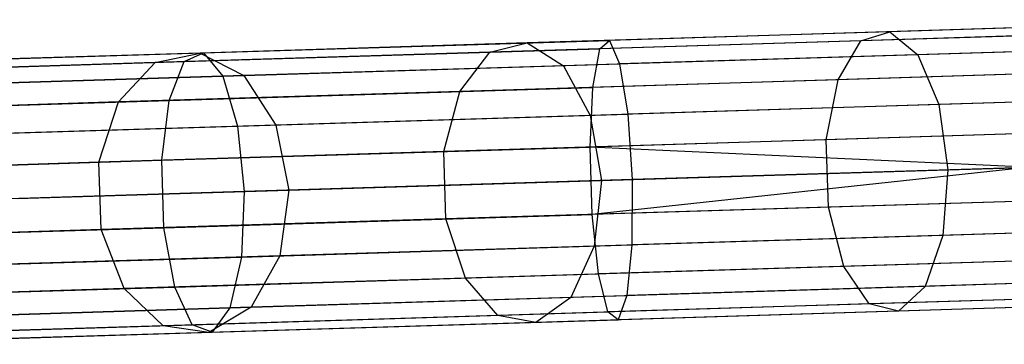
# Model space of a CAD drawing. Extents: x -91 to 92, y -91 to 92.
# Tile 73 of 256: x -77.49 to -70.48, y -3.01 to -0.7. Entities that reach past the tile are written whole.
import ezdxf

# ---------------------------------------------------------------- set-up
doc = ezdxf.new("R2010")
doc.units = 0
doc.header["$LTSCALE"] = 25.4
doc.layers.get('0').update_dxf_attribs({"linetype": 'CONTINUOUS'})

# ---------------------------------------------------------------- blocks, each defined once
blk = doc.blocks.new('NL2500012258_STL_2')
at = {"color": 0}
for p, q in [((21.9057, -1.1867, 27.6205), (18.9532, -1.2777, 27.8412)), ((21.9057, -1.1867, 27.6205), (18.9532, -1.2777, 27.8412)), ((23.7183, -1.1309, 176.4904), (20.946, -1.2163, 175.3979)), ((23.7183, -1.1309, 176.4904), (20.946, -1.2163, 175.3979)), ((20.946, -1.2163, 175.3979), (18.3681, -1.2957, 173.9028)), ((20.946, -1.2163, 175.3979), (18.3681, -1.2957, 173.9028)), ((21.9075, -1.2444, 27.1454), (18.8844, -1.3375, 27.3714)), ((21.9075, -1.2444, 27.1454), (18.8844, -1.3375, 27.3714)), ((23.5796, -1.1929, 176.9443), (20.741, -1.2803, 175.8256)), ((23.5796, -1.1929, 176.9443), (20.741, -1.2803, 175.8256)), ((20.741, -1.2803, 175.8256), (20.946, -1.2163, 175.3979)), ((20.741, -1.2803, 175.8256), (20.946, -1.2163, 175.3979)), ((20.946, -1.2163, 175.3979), (21.1459, -1.3799, 174.9949)), ((20.946, -1.2163, 175.3979), (21.1459, -1.3799, 174.9949)), ((18.3681, -1.2957, 173.9028), (16.0427, -1.3674, 172.0389)), ((18.3681, -1.2957, 173.9028), (16.0427, -1.3674, 172.0389)), ((16.0661, -1.3666, 28.4984), (18.9532, -1.2777, 27.8412)), ((16.0661, -1.3666, 28.4984), (18.9532, -1.2777, 27.8412)), ((20.741, -1.2803, 175.8256), (18.1016, -1.3616, 174.2949)), ((20.741, -1.2803, 175.8256), (18.1016, -1.3616, 174.2949)), ((18.1016, -1.3616, 174.2949), (18.3681, -1.2957, 173.9028)), ((18.1016, -1.3616, 174.2949), (18.3681, -1.2957, 173.9028)), ((18.3681, -1.2957, 173.9028), (18.6261, -1.4576, 173.5336)), ((18.3681, -1.2957, 173.9028), (18.6261, -1.4576, 173.5336)), ((18.8844, -1.3375, 27.3714), (18.9532, -1.2777, 27.8412)), ((18.8844, -1.3375, 27.3714), (18.9532, -1.2777, 27.8412)), ((18.9532, -1.2777, 27.8412), (19.0248, -1.4453, 28.2838)), ((18.9532, -1.2777, 27.8412), (19.0248, -1.4453, 28.2838)), ((20.5781, -1.5574, 176.1803), (20.741, -1.2803, 175.8256)), ((20.5781, -1.5574, 176.1803), (20.741, -1.2803, 175.8256)), ((23.8558, -1.2964, 176.0629), (21.1459, -1.3799, 174.9949)), ((23.8558, -1.2964, 176.0629), (21.1459, -1.3799, 174.9949)), ((13.3088, -1.4516, 29.5775), (16.0661, -1.3666, 28.4984)), ((13.3088, -1.4516, 29.5775), (16.0661, -1.3666, 28.4984)), ((16.0427, -1.3674, 172.0389), (14.022, -1.4296, 169.8481)), ((16.0427, -1.3674, 172.0389), (14.022, -1.4296, 169.8481)), ((18.1016, -1.3616, 174.2949), (15.7206, -1.435, 172.3864)), ((18.1016, -1.3616, 174.2949), (15.7206, -1.435, 172.3864)), ((15.7206, -1.435, 172.3864), (16.0427, -1.3674, 172.0389)), ((15.7206, -1.435, 172.3864), (16.0427, -1.3674, 172.0389)), ((15.9283, -1.4286, 28.0443), (18.8844, -1.3375, 27.3714)), ((15.9283, -1.4286, 28.0443), (18.8844, -1.3375, 27.3714)), ((15.9283, -1.4286, 28.0443), (16.0661, -1.3666, 28.4984)), ((15.9283, -1.4286, 28.0443), (16.0661, -1.3666, 28.4984)), ((16.0427, -1.3674, 172.0389), (16.353, -1.5276, 171.7116)), ((16.0427, -1.3674, 172.0389), (16.353, -1.5276, 171.7116)), ((16.0661, -1.3666, 28.4984), (16.2028, -1.5322, 28.9262)), ((16.0661, -1.3666, 28.4984), (16.2028, -1.5322, 28.9262)), ((17.8875, -1.6403, 174.6199), (18.1016, -1.3616, 174.2949)), ((17.8875, -1.6403, 174.6199), (18.1016, -1.3616, 174.2949)), ((21.1459, -1.3799, 174.9949), (18.6261, -1.4576, 173.5336)), ((21.1459, -1.3799, 174.9949), (18.6261, -1.4576, 173.5336)), ((18.8342, -1.6111, 26.9818), (18.8844, -1.3375, 27.3714)), ((18.8342, -1.6111, 26.9818), (18.8844, -1.3375, 27.3714)), ((21.9109, -1.3564, 28.0681), (19.0248, -1.4453, 28.2838)), ((21.9109, -1.3564, 28.0681), (19.0248, -1.4453, 28.2838)), ((21.1459, -1.3799, 174.9949), (21.295, -1.7338, 174.7092)), ((21.1459, -1.3799, 174.9949), (21.295, -1.7338, 174.7092)), ((13.1051, -1.5156, 29.1491), (15.9283, -1.4286, 28.0443)), ((13.1051, -1.5156, 29.1491), (15.9283, -1.4286, 28.0443)), ((15.7206, -1.435, 172.3864), (13.6516, -1.4987, 170.1432)), ((15.7206, -1.435, 172.3864), (13.6516, -1.4987, 170.1432)), ((15.4604, -1.715, 172.6745), (15.7206, -1.435, 172.3864)), ((15.4604, -1.715, 172.6745), (15.7206, -1.435, 172.3864)), ((15.821, -1.7039, 27.6678), (15.9283, -1.4286, 28.0443)), ((15.821, -1.7039, 27.6678), (15.9283, -1.4286, 28.0443)), ((16.2028, -1.5322, 28.9262), (19.0248, -1.4453, 28.2838)), ((16.2028, -1.5322, 28.9262), (19.0248, -1.4453, 28.2838)), ((18.6261, -1.4576, 173.5336), (16.353, -1.5276, 171.7116)), ((18.6261, -1.4576, 173.5336), (16.353, -1.5276, 171.7116)), ((18.6261, -1.4576, 173.5336), (18.8163, -1.8101, 173.2717)), ((18.6261, -1.4576, 173.5336), (18.8163, -1.8101, 173.2717)), ((19.0248, -1.4453, 28.2838), (19.083, -1.8019, 28.5977)), ((19.0248, -1.4453, 28.2838), (19.083, -1.8019, 28.5977)), ((23.4716, -1.4682, 177.3206), (20.5781, -1.5574, 176.1803)), ((23.4716, -1.4682, 177.3206), (20.5781, -1.5574, 176.1803)), ((13.5075, -1.6153, 29.981), (16.2028, -1.5322, 28.9262)), ((13.5075, -1.6153, 29.981), (16.2028, -1.5322, 28.9262)), ((16.353, -1.5276, 171.7116), (14.3778, -1.5885, 169.5701)), ((16.353, -1.5276, 171.7116), (14.3778, -1.5885, 169.5701)), ((16.2028, -1.5322, 28.9262), (16.3071, -1.8874, 29.2296)), ((16.2028, -1.5322, 28.9262), (16.3071, -1.8874, 29.2296)), ((16.353, -1.5276, 171.7116), (16.5804, -1.879, 171.4795)), ((16.353, -1.5276, 171.7116), (16.5804, -1.879, 171.4795)), ((21.9159, -1.5162, 26.7515), (18.8342, -1.6111, 26.9818)), ((21.9159, -1.5162, 26.7515), (18.8342, -1.6111, 26.9818)), ((20.5781, -1.5574, 176.1803), (17.8875, -1.6403, 174.6199)), ((20.5781, -1.5574, 176.1803), (17.8875, -1.6403, 174.6199)), ((20.4943, -1.984, 176.3805), (20.5781, -1.5574, 176.1803)), ((20.4943, -1.984, 176.3805), (20.5781, -1.5574, 176.1803)), ((17.8875, -1.6403, 174.6199), (15.4604, -1.715, 172.6745)), ((17.8875, -1.6403, 174.6199), (15.4604, -1.715, 172.6745)), ((15.821, -1.7039, 27.6678), (18.8342, -1.6111, 26.9818)), ((15.821, -1.7039, 27.6678), (18.8342, -1.6111, 26.9818)), ((17.775, -2.0677, 174.8034), (17.8875, -1.6403, 174.6199)), ((17.775, -2.0677, 174.8034), (17.8875, -1.6403, 174.6199)), ((18.8142, -2.0357, 26.7619), (18.8342, -1.6111, 26.9818)), ((18.8142, -2.0357, 26.7619), (18.8342, -1.6111, 26.9818)), ((23.9606, -1.6516, 175.7597), (21.295, -1.7338, 174.7092)), ((23.9606, -1.6516, 175.7597), (21.295, -1.7338, 174.7092)), ((12.9431, -1.7926, 28.794), (15.821, -1.7039, 27.6678)), ((12.9431, -1.7926, 28.794), (15.821, -1.7039, 27.6678)), ((15.4604, -1.715, 172.6745), (13.3514, -1.78, 170.3879)), ((15.4604, -1.715, 172.6745), (13.3514, -1.78, 170.3879)), ((15.3219, -2.1433, 172.8372), (15.4604, -1.715, 172.6745)), ((15.3219, -2.1433, 172.8372), (15.4604, -1.715, 172.6745)), ((15.7687, -2.1295, 27.4552), (15.821, -1.7039, 27.6678)), ((15.7687, -2.1295, 27.4552), (15.821, -1.7039, 27.6678)), ((21.295, -1.7338, 174.7092), (18.8163, -1.8101, 173.2717)), ((21.295, -1.7338, 174.7092), (18.8163, -1.8101, 173.2717)), ((21.922, -1.7145, 28.3855), (19.083, -1.8019, 28.5977)), ((21.922, -1.7145, 28.3855), (19.083, -1.8019, 28.5977)), ((21.295, -1.7338, 174.7092), (21.3591, -2.1967, 174.6061)), ((21.295, -1.7338, 174.7092), (21.3591, -2.1967, 174.6061)), ((16.3071, -1.8874, 29.2296), (19.083, -1.8019, 28.5977)), ((16.3071, -1.8874, 29.2296), (19.083, -1.8019, 28.5977)), ((18.8163, -1.8101, 173.2717), (16.5804, -1.879, 171.4795)), ((18.8163, -1.8101, 173.2717), (16.5804, -1.879, 171.4795)), ((18.8163, -1.8101, 173.2717), (18.8953, -2.2727, 173.1772)), ((18.8163, -1.8101, 173.2717), (18.8953, -2.2727, 173.1772)), ((19.083, -1.8019, 28.5977), (19.1143, -2.2659, 28.7109)), ((19.083, -1.8019, 28.5977), (19.1143, -2.2659, 28.7109)), ((13.6558, -1.9691, 30.2671), (16.3071, -1.8874, 29.2296)), ((13.6558, -1.9691, 30.2671), (16.3071, -1.8874, 29.2296)), ((16.5804, -1.879, 171.4795), (14.6374, -1.9389, 169.373)), ((16.5804, -1.879, 171.4795), (14.6374, -1.9389, 169.373)), ((16.3071, -1.8874, 29.2296), (16.3551, -2.3509, 29.3391)), ((16.3071, -1.8874, 29.2296), (16.3551, -2.3509, 29.3391)), ((16.5804, -1.879, 171.4795), (16.6728, -2.3411, 171.3957)), ((16.5804, -1.879, 171.4795), (16.6728, -2.3411, 171.3957)), ((21.9289, -1.9398, 26.5291), (18.8142, -2.0357, 26.7619)), ((21.9289, -1.9398, 26.5291), (18.8142, -2.0357, 26.7619)), ((23.4189, -1.8939, 177.5331), (20.4943, -1.984, 176.3805)), ((23.4189, -1.8939, 177.5331), (20.4943, -1.984, 176.3805)), ((20.4943, -1.984, 176.3805), (17.775, -2.0677, 174.8034)), ((20.4943, -1.984, 176.3805), (17.775, -2.0677, 174.8034)), ((20.5091, -2.4624, 176.3805), (20.4943, -1.984, 176.3805)), ((20.5091, -2.4624, 176.3805), (20.4943, -1.984, 176.3805)), ((17.775, -2.0677, 174.8034), (15.3219, -2.1433, 172.8372)), ((17.775, -2.0677, 174.8034), (15.3219, -2.1433, 172.8372)), ((15.7687, -2.1295, 27.4552), (18.8142, -2.0357, 26.7619)), ((15.7687, -2.1295, 27.4552), (18.8142, -2.0357, 26.7619)), ((17.7897, -2.5461, 174.8034), (17.775, -2.0677, 174.8034)), ((17.7897, -2.5461, 174.8034), (17.775, -2.0677, 174.8034)), ((21.9363, -2.179, 26.5), (18.8142, -2.0357, 26.7619)), ((21.9363, -2.179, 26.5), (18.8142, -2.0357, 26.7619)), ((18.829, -2.5141, 26.7619), (18.8142, -2.0357, 26.7619)), ((18.829, -2.5141, 26.7619), (18.8142, -2.0357, 26.7619)), ((12.86, -2.2192, 28.5935), (15.7687, -2.1295, 27.4552)), ((12.86, -2.2192, 28.5935), (15.7687, -2.1295, 27.4552)), ((15.3219, -2.1433, 172.8372), (13.1902, -2.209, 170.5261)), ((15.3219, -2.1433, 172.8372), (13.1902, -2.209, 170.5261)), ((15.3366, -2.6217, 172.8372), (15.3219, -2.1433, 172.8372)), ((15.3366, -2.6217, 172.8372), (15.3219, -2.1433, 172.8372)), ((15.7835, -2.608, 27.4552), (15.7687, -2.1295, 27.4552)), ((15.7835, -2.608, 27.4552), (15.7687, -2.1295, 27.4552)), ((21.3591, -2.1967, 174.6061), (24.0088, -2.1151, 175.6503)), ((21.3591, -2.1967, 174.6061), (24.0088, -2.1151, 175.6503)), ((21.9363, -2.179, 26.5), (18.829, -2.5141, 26.7619)), ((21.9363, -2.179, 26.5), (18.829, -2.5141, 26.7619)), ((18.8953, -2.2727, 173.1772), (21.3591, -2.1967, 174.6061)), ((18.8953, -2.2727, 173.1772), (21.3591, -2.1967, 174.6061)), ((21.9363, -2.179, 28.5), (19.1143, -2.2659, 28.7109)), ((21.9363, -2.179, 28.5), (19.1143, -2.2659, 28.7109)), ((21.3591, -2.1967, 174.6061), (21.3236, -2.6628, 174.7092)), ((21.3591, -2.1967, 174.6061), (21.3236, -2.6628, 174.7092)), ((19.1143, -2.2659, 28.7109), (16.3551, -2.3509, 29.3391)), ((19.1143, -2.2659, 28.7109), (16.3551, -2.3509, 29.3391)), ((16.6728, -2.3411, 171.3957), (18.8953, -2.2727, 173.1772)), ((16.6728, -2.3411, 171.3957), (18.8953, -2.2727, 173.1772)), ((18.8953, -2.2727, 173.1772), (18.8449, -2.7391, 173.2717)), ((18.8953, -2.2727, 173.1772), (18.8449, -2.7391, 173.2717)), ((19.1143, -2.2659, 28.7109), (19.1116, -2.7309, 28.5977)), ((19.1143, -2.2659, 28.7109), (19.1116, -2.7309, 28.5977)), ((16.3551, -2.3509, 29.3391), (13.7197, -2.4321, 30.3704)), ((16.3551, -2.3509, 29.3391), (13.7197, -2.4321, 30.3704)), ((14.7415, -2.4006, 169.3018), (16.6728, -2.3411, 171.3957)), ((14.7415, -2.4006, 169.3018), (16.6728, -2.3411, 171.3957)), ((16.3551, -2.3509, 29.3391), (16.3357, -2.8165, 29.2296)), ((16.3551, -2.3509, 29.3391), (16.3357, -2.8165, 29.2296)), ((16.6728, -2.3411, 171.3957), (16.609, -2.808, 171.4795)), ((16.6728, -2.3411, 171.3957), (16.609, -2.808, 171.4795)), ((23.4336, -2.3723, 177.5331), (20.5091, -2.4624, 176.3805)), ((23.4336, -2.3723, 177.5331), (20.5091, -2.4624, 176.3805)), ((21.9437, -2.4182, 26.5291), (18.829, -2.5141, 26.7619)), ((21.9437, -2.4182, 26.5291), (18.829, -2.5141, 26.7619)), ((15.7835, -2.608, 27.4552), (18.829, -2.5141, 26.7619)), ((15.7835, -2.608, 27.4552), (18.829, -2.5141, 26.7619)), ((20.5091, -2.4624, 176.3805), (17.7897, -2.5461, 174.8034)), ((20.5091, -2.4624, 176.3805), (17.7897, -2.5461, 174.8034)), ((18.8751, -2.9367, 26.9818), (18.829, -2.5141, 26.7619)), ((18.8751, -2.9367, 26.9818), (18.829, -2.5141, 26.7619)), ((20.6189, -2.883, 176.1803), (20.5091, -2.4624, 176.3805)), ((20.6189, -2.883, 176.1803), (20.5091, -2.4624, 176.3805)), ((17.7897, -2.5461, 174.8034), (15.3366, -2.6217, 172.8372)), ((17.7897, -2.5461, 174.8034), (15.3366, -2.6217, 172.8372)), ((17.9283, -2.9659, 174.6199), (17.7897, -2.5461, 174.8034)), ((17.9283, -2.9659, 174.6199), (17.7897, -2.5461, 174.8034)), ((23.9893, -2.5807, 175.7597), (21.3236, -2.6628, 174.7092)), ((23.9893, -2.5807, 175.7597), (21.3236, -2.6628, 174.7092)), ((12.8747, -2.6976, 28.5935), (15.7835, -2.608, 27.4552)), ((12.8747, -2.6976, 28.5935), (15.7835, -2.608, 27.4552)), ((15.3366, -2.6217, 172.8372), (13.205, -2.6874, 170.5261)), ((15.3366, -2.6217, 172.8372), (13.205, -2.6874, 170.5261)), ((15.5013, -3.0407, 172.6745), (15.3366, -2.6217, 172.8372)), ((15.5013, -3.0407, 172.6745), (15.3366, -2.6217, 172.8372)), ((15.8619, -3.0295, 27.6678), (15.7835, -2.608, 27.4552)), ((15.8619, -3.0295, 27.6678), (15.7835, -2.608, 27.4552)), ((21.9506, -2.6435, 28.3855), (19.1116, -2.7309, 28.5977)), ((21.9506, -2.6435, 28.3855), (19.1116, -2.7309, 28.5977)), ((21.3236, -2.6628, 174.7092), (18.8449, -2.7391, 173.2717)), ((21.3236, -2.6628, 174.7092), (18.8449, -2.7391, 173.2717)), ((21.3236, -2.6628, 174.7092), (21.1966, -3.0251, 174.9949)), ((21.3236, -2.6628, 174.7092), (21.1966, -3.0251, 174.9949)), ((16.3357, -2.8165, 29.2296), (19.1116, -2.7309, 28.5977)), ((16.3357, -2.8165, 29.2296), (19.1116, -2.7309, 28.5977)), ((18.8449, -2.7391, 173.2717), (16.609, -2.808, 171.4795)), ((18.8449, -2.7391, 173.2717), (16.609, -2.808, 171.4795)), ((18.8449, -2.7391, 173.2717), (18.6767, -3.1028, 173.5336)), ((18.8449, -2.7391, 173.2717), (18.6767, -3.1028, 173.5336)), ((19.1116, -2.7309, 28.5977), (19.0755, -3.0905, 28.2838)), ((19.1116, -2.7309, 28.5977), (19.0755, -3.0905, 28.2838)), ((23.5124, -2.7938, 177.3206), (20.6189, -2.883, 176.1803)), ((23.5124, -2.7938, 177.3206), (20.6189, -2.883, 176.1803)), ((13.6845, -2.8981, 30.2671), (16.3357, -2.8165, 29.2296)), ((13.6845, -2.8981, 30.2671), (16.3357, -2.8165, 29.2296)), ((16.609, -2.808, 171.4795), (14.6661, -2.8679, 169.373)), ((16.609, -2.808, 171.4795), (14.6661, -2.8679, 169.373)), ((16.3357, -2.8165, 29.2296), (16.2535, -3.1774, 28.9262)), ((16.3357, -2.8165, 29.2296), (16.2535, -3.1774, 28.9262)), ((16.609, -2.808, 171.4795), (16.4037, -3.1728, 171.7116)), ((16.609, -2.808, 171.4795), (16.4037, -3.1728, 171.7116)), ((21.9567, -2.8418, 26.7515), (18.8751, -2.9367, 26.9818)), ((21.9567, -2.8418, 26.7515), (18.8751, -2.9367, 26.9818)), ((15.8619, -3.0295, 27.6678), (18.8751, -2.9367, 26.9818)), ((15.8619, -3.0295, 27.6678), (18.8751, -2.9367, 26.9818)), ((20.6189, -2.883, 176.1803), (17.9283, -2.9659, 174.6199)), ((20.6189, -2.883, 176.1803), (17.9283, -2.9659, 174.6199)), ((18.9419, -3.2067, 27.3714), (18.8751, -2.9367, 26.9818)), ((18.9419, -3.2067, 27.3714), (18.8751, -2.9367, 26.9818)), ((20.7986, -3.1495, 175.8256), (20.6189, -2.883, 176.1803)), ((20.7986, -3.1495, 175.8256), (20.6189, -2.883, 176.1803)), ((17.9283, -2.9659, 174.6199), (15.5013, -3.0407, 172.6745)), ((17.9283, -2.9659, 174.6199), (15.5013, -3.0407, 172.6745)), ((18.1592, -3.2308, 174.2949), (17.9283, -2.9659, 174.6199)), ((18.1592, -3.2308, 174.2949), (17.9283, -2.9659, 174.6199)), ((21.9616, -3.0016, 28.0681), (19.0755, -3.0905, 28.2838)), ((21.9616, -3.0016, 28.0681), (19.0755, -3.0905, 28.2838)), ((23.9065, -2.9416, 176.0629), (21.1966, -3.0251, 174.9949)), ((23.9065, -2.9416, 176.0629), (21.1966, -3.0251, 174.9949)), ((12.984, -3.1182, 28.794), (15.8619, -3.0295, 27.6678)), ((12.984, -3.1182, 28.794), (15.8619, -3.0295, 27.6678)), ((15.5013, -3.0407, 172.6745), (13.3923, -3.1056, 170.3879)), ((15.5013, -3.0407, 172.6745), (13.3923, -3.1056, 170.3879)), ((15.7782, -3.3041, 172.3864), (15.5013, -3.0407, 172.6745)), ((15.7782, -3.3041, 172.3864), (15.5013, -3.0407, 172.6745)), ((15.9859, -3.2977, 28.0443), (15.8619, -3.0295, 27.6678)), ((15.9859, -3.2977, 28.0443), (15.8619, -3.0295, 27.6678)), ((21.1966, -3.0251, 174.9949), (18.6767, -3.1028, 173.5336)), ((21.1966, -3.0251, 174.9949), (18.6767, -3.1028, 173.5336)), ((23.6372, -3.062, 176.9443), (20.7986, -3.1495, 175.8256)), ((23.6372, -3.062, 176.9443), (20.7986, -3.1495, 175.8256)), ((21.1966, -3.0251, 174.9949), (21.0071, -3.2008, 175.3979)), ((21.1966, -3.0251, 174.9949), (21.0071, -3.2008, 175.3979)), ((16.2535, -3.1774, 28.9262), (19.0755, -3.0905, 28.2838)), ((16.2535, -3.1774, 28.9262), (19.0755, -3.0905, 28.2838)), ((18.6767, -3.1028, 173.5336), (16.4037, -3.1728, 171.7116)), ((18.6767, -3.1028, 173.5336), (16.4037, -3.1728, 171.7116)), ((20.7986, -3.1495, 175.8256), (18.1592, -3.2308, 174.2949)), ((20.7986, -3.1495, 175.8256), (18.1592, -3.2308, 174.2949)), ((18.6767, -3.1028, 173.5336), (18.4292, -3.2802, 173.9028)), ((18.6767, -3.1028, 173.5336), (18.4292, -3.2802, 173.9028)), ((21.9651, -3.1135, 27.1454), (18.9419, -3.2067, 27.3714)), ((21.9651, -3.1135, 27.1454), (18.9419, -3.2067, 27.3714)), ((19.0755, -3.0905, 28.2838), (19.0143, -3.2622, 27.8412)), ((19.0755, -3.0905, 28.2838), (19.0143, -3.2622, 27.8412)), ((21.0071, -3.2008, 175.3979), (20.7986, -3.1495, 175.8256)), ((21.0071, -3.2008, 175.3979), (20.7986, -3.1495, 175.8256)), ((23.7794, -3.1154, 176.4904), (21.0071, -3.2008, 175.3979)), ((23.7794, -3.1154, 176.4904), (21.0071, -3.2008, 175.3979)), ((13.5582, -3.2605, 29.981), (16.2535, -3.1774, 28.9262)), ((13.5582, -3.2605, 29.981), (16.2535, -3.1774, 28.9262)), ((16.4037, -3.1728, 171.7116), (14.4285, -3.2336, 169.5701)), ((16.4037, -3.1728, 171.7116), (14.4285, -3.2336, 169.5701)), ((15.9859, -3.2977, 28.0443), (18.9419, -3.2067, 27.3714)), ((15.9859, -3.2977, 28.0443), (18.9419, -3.2067, 27.3714)), ((16.4037, -3.1728, 171.7116), (16.1038, -3.3518, 172.0389)), ((16.4037, -3.1728, 171.7116), (16.1038, -3.3518, 172.0389)), ((16.2535, -3.1774, 28.9262), (16.1273, -3.3511, 28.4984)), ((16.2535, -3.1774, 28.9262), (16.1273, -3.3511, 28.4984)), ((21.0071, -3.2008, 175.3979), (18.4292, -3.2802, 173.9028)), ((21.0071, -3.2008, 175.3979), (18.4292, -3.2802, 173.9028)), ((19.0143, -3.2622, 27.8412), (18.9419, -3.2067, 27.3714)), ((19.0143, -3.2622, 27.8412), (18.9419, -3.2067, 27.3714)), ((21.9669, -3.1712, 27.6205), (19.0143, -3.2622, 27.8412)), ((21.9669, -3.1712, 27.6205), (19.0143, -3.2622, 27.8412)), ((18.1592, -3.2308, 174.2949), (15.7782, -3.3041, 172.3864)), ((18.1592, -3.2308, 174.2949), (15.7782, -3.3041, 172.3864)), ((18.4292, -3.2802, 173.9028), (16.1038, -3.3518, 172.0389)), ((18.4292, -3.2802, 173.9028), (16.1038, -3.3518, 172.0389)), ((16.1273, -3.3511, 28.4984), (19.0143, -3.2622, 27.8412)), ((16.1273, -3.3511, 28.4984), (19.0143, -3.2622, 27.8412)), ((18.4292, -3.2802, 173.9028), (18.1592, -3.2308, 174.2949)), ((18.4292, -3.2802, 173.9028), (18.1592, -3.2308, 174.2949)), ((13.1627, -3.3847, 29.1491), (15.9859, -3.2977, 28.0443)), ((13.1627, -3.3847, 29.1491), (15.9859, -3.2977, 28.0443)), ((13.3699, -3.4361, 29.5775), (16.1273, -3.3511, 28.4984)), ((13.3699, -3.4361, 29.5775), (16.1273, -3.3511, 28.4984)), ((15.7782, -3.3041, 172.3864), (13.7092, -3.3679, 170.1432)), ((15.7782, -3.3041, 172.3864), (13.7092, -3.3679, 170.1432)), ((16.1038, -3.3518, 172.0389), (14.0831, -3.4141, 169.8481)), ((16.1038, -3.3518, 172.0389), (14.0831, -3.4141, 169.8481)), ((16.1038, -3.3518, 172.0389), (15.7782, -3.3041, 172.3864)), ((16.1038, -3.3518, 172.0389), (15.7782, -3.3041, 172.3864)), ((16.1273, -3.3511, 28.4984), (15.9859, -3.2977, 28.0443)), ((16.1273, -3.3511, 28.4984), (15.9859, -3.2977, 28.0443))]:
    blk.add_line(p, q, dxfattribs=at)

msp = doc.modelspace()

# ---------------------------------------------------------------- block references
at = {"color": 0}
msp.add_blockref('NL2500012258_STL_2', (-92.2434, 0.4282, -1717), dxfattribs=at)

doc.saveas('drawing.dxf')
